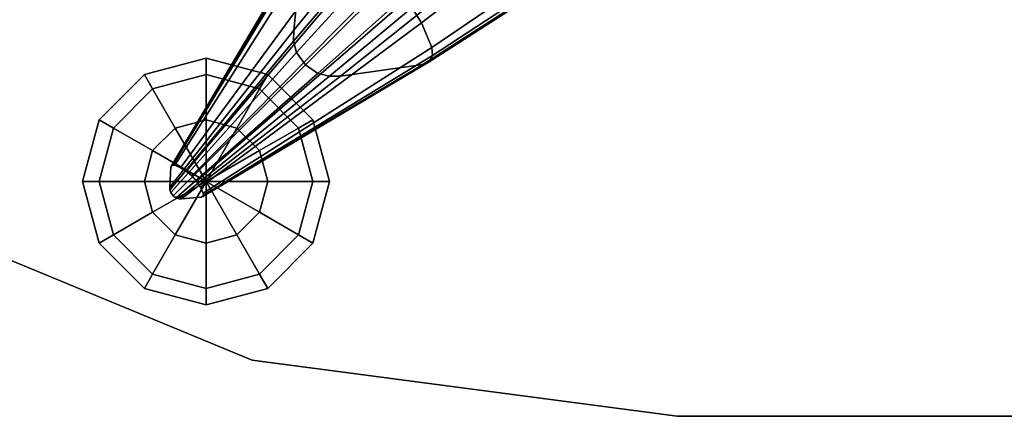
# Model space of a CAD drawing. Header units: millimetres. Extents: x -30782 to 40110, y 35885 to 73818.
# Tile 86 of 166: x 8205 to 8385, y 55885 to 55958. Entities that reach past the tile are written whole.
import ezdxf

# ---------------------------------------------------------------- set-up
doc = ezdxf.new("R2010")
doc.units = ezdxf.units.MM

# ---------------------------------------------------------------- blocks, each defined once
blk = doc.blocks.new('A$C69C31390')
for points, invisible_edges in [([(1677.47, 357.55, 337.31), (1651.12, 303.88, 362.17), (1652.74, 319.14, 375.65)], 1), ([(1677.47, 357.55, 337.31), (1673.1, 330.95, 317.77), (1651.12, 303.88, 362.17)], 12), ([(1713.58, 335.59, 346.26), (1671.73, 309.52, 383.12), (1674.42, 305.2, 381.81)], 1), ([(1716.33, 328.01, 343.2), (1713.58, 335.59, 346.26), (1674.42, 305.2, 381.81)], 12), ([(1673.1, 330.95, 317.77), (1672.86, 327.49, 315.43), (1651.09, 301.89, 360.56)], 12), ([(1673.1, 330.95, 317.77), (1651.09, 301.89, 360.56), (1651.12, 303.88, 362.17)], 1), ([(1672.86, 327.49, 315.43), (1651.62, 299.8, 359.32), (1651.09, 301.89, 360.56)], 1), ([(1672.86, 327.49, 315.43), (1673.56, 323.93, 313.62), (1651.62, 299.8, 359.32)], 12), ([(1716.33, 328.01, 343.2), (1674.42, 305.2, 381.81), (1676.26, 300.71, 379.7)], 1), ([(1716.38, 325.45, 341.61), (1716.33, 328.01, 343.2), (1676.26, 300.71, 379.7)], 12), ([(1716.38, 325.45, 341.61), (1676.26, 300.71, 379.7), (1676.38, 299.23, 378.61)], 1), ([(1715.29, 323.5, 339.7), (1716.38, 325.45, 341.61), (1676.38, 299.23, 378.61)], 12), ([(1673.56, 323.93, 313.62), (1653.24, 297.58, 358.84), (1651.62, 299.8, 359.32)], 1), ([(1673.56, 323.93, 313.62), (1676.13, 320.25, 312.92), (1653.24, 297.58, 358.84)], 12), ([(1713.25, 322.46, 337.75), (1715.29, 323.5, 339.7), (1675.82, 298.13, 377.29)], 12), ([(1715.29, 323.5, 339.7), (1676.38, 299.23, 378.61), (1675.82, 298.13, 377.29)], 1), ([(1713.25, 322.46, 337.75), (1675.82, 298.13, 377.29), (1674.67, 297.6, 375.95)], 1), ([(1686.99, 317.33, 317.94), (1713.25, 322.46, 337.75), (1674.67, 297.6, 375.95)], 12), ([(1509.28, 321.2, 418.71), (1643.53, 243.69, 418.71), (1571.3, 273.61, 418.71)], 1), ([(1653.24, 320.32, 376.98), (1628.7, 278.88, 406.55), (1628.8, 279.15, 406.91)], 1), ([(1653.24, 320.32, 376.98), (1652.74, 319.14, 375.65), (1628.7, 278.88, 406.55)], 12), ([(1654.3, 320.92, 378.31), (1653.24, 320.32, 376.98), (1628.8, 279.15, 406.91)], 12), ([(1654.3, 320.92, 378.31), (1628.8, 279.15, 406.91), (1629.05, 279.28, 407.27)], 1), ([(1655.78, 320.84, 379.42), (1654.3, 320.92, 378.31), (1629.05, 279.28, 407.27)], 12), ([(1655.78, 320.84, 379.42), (1629.05, 279.28, 407.27), (1629.4, 279.24, 407.57)], 1), ([(1660.12, 319.21, 381.58), (1655.78, 320.84, 379.42), (1629.4, 279.24, 407.57)], 12), ([(1676.13, 320.25, 312.92), (1655.5, 295.98, 359.37), (1653.24, 297.58, 358.84)], 1), ([(1676.13, 320.25, 312.92), (1679.9, 317.71, 313.69), (1655.5, 295.98, 359.37)], 12), ([(1652.74, 319.14, 375.65), (1651.12, 303.88, 362.17), (1628.51, 275.24, 402.9)], 12), ([(1652.74, 319.14, 375.65), (1628.51, 275.24, 402.9), (1628.7, 278.88, 406.55)], 1), ([(1660.12, 319.21, 381.58), (1629.4, 279.24, 407.57), (1630.47, 278.8, 408.16)], 1), ([(1664.35, 316.74, 382.99), (1660.12, 319.21, 381.58), (1630.47, 278.8, 408.16)], 12), ([(1664.35, 316.74, 382.99), (1630.47, 278.8, 408.16), (1631.51, 278.15, 408.54)], 1), ([(1668.3, 313.53, 383.58), (1664.35, 316.74, 382.99), (1631.51, 278.15, 408.54)], 12), ([(1679.9, 317.71, 313.69), (1657.62, 295.47, 360.64), (1655.5, 295.98, 359.37)], 1), ([(1679.9, 317.71, 313.69), (1683.5, 317.04, 315.55), (1657.62, 295.47, 360.64)], 12), ([(1683.5, 317.04, 315.55), (1659.63, 295.52, 362.29), (1657.62, 295.47, 360.64)], 1), ([(1683.5, 317.04, 315.55), (1686.99, 317.33, 317.94), (1659.63, 295.52, 362.29)], 12), ([(1686.99, 317.33, 317.94), (1674.67, 297.6, 375.95), (1659.63, 295.52, 362.29)], 1), ([(1668.3, 313.53, 383.58), (1631.51, 278.15, 408.54), (1632.5, 277.33, 408.7)], 1), ([(1671.73, 309.52, 383.12), (1668.3, 313.53, 383.58), (1632.5, 277.33, 408.7)], 12), ([(1671.73, 309.52, 383.12), (1632.5, 277.33, 408.7), (1633.37, 276.33, 408.57)], 1), ([(1674.42, 305.2, 381.81), (1671.73, 309.52, 383.12), (1633.37, 276.33, 408.57)], 12), ([(1651.12, 303.88, 362.17), (1628.53, 274.76, 402.46), (1628.51, 275.24, 402.9)], 1), ([(1651.12, 303.88, 362.17), (1651.09, 301.89, 360.56), (1628.53, 274.76, 402.46)], 12), ([(1674.42, 305.2, 381.81), (1633.37, 276.33, 408.57), (1634.07, 275.26, 408.22)], 1), ([(1676.26, 300.71, 379.7), (1674.42, 305.2, 381.81), (1634.07, 275.26, 408.22)], 12), ([(1651.09, 301.89, 360.56), (1628.68, 274.26, 402.13), (1628.53, 274.76, 402.46)], 1), ([(1651.09, 301.89, 360.56), (1651.62, 299.8, 359.32), (1628.68, 274.26, 402.13)], 12), ([(1676.26, 300.71, 379.7), (1634.07, 275.26, 408.22), (1634.57, 274.16, 407.65)], 1), ([(1676.38, 299.23, 378.61), (1676.26, 300.71, 379.7), (1634.57, 274.16, 407.65)], 12), ([(1635.11, 295.78, 386.26), (1623.86, 295.78, 397.51), (1635.11, 298.79, 397.51)], 1), ([(1635.11, 298.79, 397.51), (1623.86, 295.78, 397.51), (1625.36, 293.17, 408.76)], 12), ([(1635.11, 298.79, 397.51), (1625.36, 293.17, 408.76), (1635.11, 295.78, 408.76)], 1), ([(1651.62, 299.8, 359.32), (1629.09, 273.7, 402), (1628.68, 274.26, 402.13)], 1), ([(1651.62, 299.8, 359.32), (1653.24, 297.58, 358.84), (1629.09, 273.7, 402)], 12), ([(1675.82, 298.13, 377.29), (1634.62, 273.8, 407.35), (1634.5, 273.55, 406.99)], 1), ([(1674.67, 297.6, 375.95), (1675.82, 298.13, 377.29), (1634.5, 273.55, 406.99)], 12), ([(1676.38, 299.23, 378.61), (1634.57, 274.16, 407.65), (1634.62, 273.8, 407.35)], 1), ([(1675.82, 298.13, 377.29), (1676.38, 299.23, 378.61), (1634.62, 273.8, 407.35)], 12), ([(1644.85, 293.17, 408.76), (1635.11, 298.79, 397.51), (1635.11, 295.78, 408.76)], 1), ([(1644.85, 293.17, 408.76), (1646.36, 295.78, 397.51), (1635.11, 298.79, 397.51)], 12), ([(1646.36, 295.78, 397.51), (1635.11, 295.78, 386.26), (1635.11, 298.79, 397.51)], 1), ([(1653.24, 297.58, 358.84), (1629.66, 273.29, 402.14), (1629.09, 273.7, 402)], 1), ([(1653.24, 297.58, 358.84), (1655.5, 295.98, 359.37), (1629.66, 273.29, 402.14)], 12), ([(1659.63, 295.52, 362.29), (1674.67, 297.6, 375.95), (1634.23, 273.43, 406.63)], 12), ([(1674.67, 297.6, 375.95), (1634.5, 273.55, 406.99), (1634.23, 273.43, 406.63)], 1), ([(1625.36, 293.17, 386.26), (1615.62, 287.54, 397.51), (1623.86, 295.78, 397.51)], 1), ([(1623.86, 295.78, 397.51), (1615.62, 287.54, 397.51), (1618.23, 286.03, 408.76)], 12), ([(1623.86, 295.78, 397.51), (1618.23, 286.03, 408.76), (1625.36, 293.17, 408.76)], 1), ([(1635.11, 295.78, 386.26), (1625.36, 293.17, 386.26), (1623.86, 295.78, 397.51)], 12), ([(1635.11, 287.54, 378.03), (1625.36, 293.17, 386.26), (1635.11, 295.78, 386.26)], 1), ([(1635.11, 295.78, 408.76), (1625.36, 293.17, 408.76), (1629.48, 286.03, 417)], 12), ([(1635.11, 295.78, 408.76), (1629.48, 286.03, 417), (1635.11, 287.54, 417)], 1), ([(1655.5, 295.98, 359.37), (1630.17, 273.14, 402.49), (1629.66, 273.29, 402.14)], 1), ([(1655.5, 295.98, 359.37), (1657.62, 295.47, 360.64), (1630.17, 273.14, 402.49)], 12), ([(1657.62, 295.47, 360.64), (1630.65, 273.13, 402.93), (1630.17, 273.14, 402.49)], 1), ([(1657.62, 295.47, 360.64), (1659.63, 295.52, 362.29), (1630.65, 273.13, 402.93)], 12), ([(1659.63, 295.52, 362.29), (1634.23, 273.43, 406.63), (1630.65, 273.13, 402.93)], 1), ([(1640.73, 286.03, 417), (1635.11, 295.78, 408.76), (1635.11, 287.54, 417)], 1), ([(1640.73, 286.03, 417), (1644.85, 293.17, 408.76), (1635.11, 295.78, 408.76)], 12), ([(1646.36, 295.78, 397.51), (1644.85, 293.17, 386.26), (1635.11, 295.78, 386.26)], 12), ([(1644.85, 293.17, 386.26), (1635.11, 287.54, 378.03), (1635.11, 295.78, 386.26)], 1), ([(1651.98, 286.03, 408.76), (1646.36, 295.78, 397.51), (1644.85, 293.17, 408.76)], 1), ([(1654.59, 287.54, 397.51), (1644.85, 293.17, 386.26), (1646.36, 295.78, 397.51)], 1), ([(1651.98, 286.03, 408.76), (1654.59, 287.54, 397.51), (1646.36, 295.78, 397.51)], 12), ([(1625.36, 293.17, 386.26), (1618.23, 286.03, 386.26), (1615.62, 287.54, 397.51)], 12), ([(1629.48, 286.03, 378.03), (1618.23, 286.03, 386.26), (1625.36, 293.17, 386.26)], 1), ([(1625.36, 293.17, 408.76), (1618.23, 286.03, 408.76), (1625.36, 281.92, 417)], 12), ([(1635.11, 287.54, 378.03), (1629.48, 286.03, 378.03), (1625.36, 293.17, 386.26)], 12), ([(1625.36, 293.17, 408.76), (1625.36, 281.92, 417), (1629.48, 286.03, 417)], 1), ([(1644.85, 293.17, 386.26), (1640.73, 286.03, 378.03), (1635.11, 287.54, 378.03)], 12), ([(1644.85, 281.92, 417), (1644.85, 293.17, 408.76), (1640.73, 286.03, 417)], 1), ([(1651.98, 286.03, 386.26), (1640.73, 286.03, 378.03), (1644.85, 293.17, 386.26)], 1), ([(1644.85, 281.92, 417), (1651.98, 286.03, 408.76), (1644.85, 293.17, 408.76)], 12), ([(1654.59, 287.54, 397.51), (1651.98, 286.03, 386.26), (1644.85, 293.17, 386.26)], 12), ([(1618.23, 286.03, 386.26), (1612.61, 276.29, 397.51), (1615.62, 287.54, 397.51)], 1), ([(1615.62, 287.54, 397.51), (1612.61, 276.29, 397.51), (1615.62, 276.29, 408.76)], 12), ([(1615.62, 287.54, 397.51), (1615.62, 276.29, 408.76), (1618.23, 286.03, 408.76)], 1), ([(1654.59, 276.29, 408.76), (1654.59, 287.54, 397.51), (1651.98, 286.03, 408.76)], 1), ([(1657.61, 276.29, 397.51), (1651.98, 286.03, 386.26), (1654.59, 287.54, 397.51)], 1), ([(1654.59, 276.29, 408.76), (1657.61, 276.29, 397.51), (1654.59, 287.54, 397.51)], 12), ([(1618.23, 286.03, 386.26), (1615.62, 276.29, 386.26), (1612.61, 276.29, 397.51)], 12), ([(1625.36, 281.92, 378.03), (1615.62, 276.29, 386.26), (1618.23, 286.03, 386.26)], 1), ([(1618.23, 286.03, 408.76), (1615.62, 276.29, 408.76), (1623.86, 276.29, 417)], 12), ([(1629.48, 286.03, 378.03), (1625.36, 281.92, 378.03), (1618.23, 286.03, 386.26)], 12), ([(1618.23, 286.03, 408.76), (1623.86, 276.29, 417), (1625.36, 281.92, 417)], 1), ([(1651.98, 286.03, 386.26), (1644.85, 281.92, 378.03), (1640.73, 286.03, 378.03)], 12), ([(1646.36, 276.29, 417), (1651.98, 286.03, 408.76), (1644.85, 281.92, 417)], 1), ([(1654.59, 276.29, 386.26), (1644.85, 281.92, 378.03), (1651.98, 286.03, 386.26)], 1), ([(1646.36, 276.29, 417), (1654.59, 276.29, 408.76), (1651.98, 286.03, 408.76)], 12), ([(1657.61, 276.29, 397.51), (1654.59, 276.29, 386.26), (1651.98, 286.03, 386.26)], 12), ([(1625.36, 281.92, 378.03), (1623.86, 276.29, 378.03), (1615.62, 276.29, 386.26)], 12), ([(1654.59, 276.29, 386.26), (1646.36, 276.29, 378.03), (1644.85, 281.92, 378.03)], 12), ([(1628.7, 278.88, 406.55), (1628.51, 275.24, 402.9), (1630.65, 273.13, 402.93)], 14), ([(1628.7, 278.88, 406.55), (1629.4, 279.24, 407.57), (1629.05, 279.28, 407.27)], 13), ([(1628.8, 279.15, 406.91), (1628.7, 278.88, 406.55), (1629.05, 279.28, 407.27)], 2), ([(1628.7, 278.88, 406.55), (1630.47, 278.8, 408.16), (1629.4, 279.24, 407.57)], 13), ([(1628.7, 278.88, 406.55), (1630.65, 273.13, 402.93), (1634.23, 273.43, 406.63)], 13), ([(1628.7, 278.88, 406.55), (1634.23, 273.43, 406.63), (1634.5, 273.55, 406.99)], 13), ([(1628.7, 278.88, 406.55), (1634.5, 273.55, 406.99), (1634.62, 273.8, 407.35)], 13), ([(1628.7, 278.88, 406.55), (1634.62, 273.8, 407.35), (1634.57, 274.16, 407.65)], 13), ([(1628.7, 278.88, 406.55), (1634.57, 274.16, 407.65), (1634.07, 275.26, 408.22)], 13), ([(1628.7, 278.88, 406.55), (1634.07, 275.26, 408.22), (1633.37, 276.33, 408.57)], 13), ([(1628.7, 278.88, 406.55), (1633.37, 276.33, 408.57), (1632.5, 277.33, 408.7)], 13), ([(1628.7, 278.88, 406.55), (1632.5, 277.33, 408.7), (1631.51, 278.15, 408.54)], 13), ([(1628.7, 278.88, 406.55), (1631.51, 278.15, 408.54), (1630.47, 278.8, 408.16)], 13), ([(1615.62, 276.29, 386.26), (1615.62, 265.04, 397.51), (1612.61, 276.29, 397.51)], 1), ([(1612.61, 276.29, 397.51), (1615.62, 265.04, 397.51), (1618.23, 266.55, 408.76)], 12), ([(1612.61, 276.29, 397.51), (1618.23, 266.55, 408.76), (1615.62, 276.29, 408.76)], 1), ([(1623.86, 276.29, 378.03), (1618.23, 266.55, 386.26), (1615.62, 276.29, 386.26)], 1), ([(1615.62, 276.29, 386.26), (1618.23, 266.55, 386.26), (1615.62, 265.04, 397.51)], 12), ([(1615.62, 276.29, 408.76), (1618.23, 266.55, 408.76), (1625.36, 270.67, 417)], 12), ([(1615.62, 276.29, 408.76), (1625.36, 270.67, 417), (1623.86, 276.29, 417)], 1), ([(1623.86, 276.29, 378.03), (1625.36, 270.67, 378.03), (1618.23, 266.55, 386.26)], 12), ([(1628.51, 275.24, 402.9), (1628.53, 274.76, 402.46), (1630.17, 273.14, 402.49)], 14), ([(1628.51, 275.24, 402.9), (1630.17, 273.14, 402.49), (1630.65, 273.13, 402.93)], 13), ([(1628.53, 274.76, 402.46), (1628.68, 274.26, 402.13), (1629.09, 273.7, 402)], 12), ([(1628.53, 274.76, 402.46), (1629.09, 273.7, 402), (1629.66, 273.29, 402.14)], 13), ([(1628.53, 274.76, 402.46), (1629.66, 273.29, 402.14), (1630.17, 273.14, 402.49)], 13), ([(1644.85, 270.67, 417), (1654.59, 276.29, 408.76), (1646.36, 276.29, 417)], 1), ([(1644.85, 270.67, 417), (1651.98, 266.55, 408.76), (1654.59, 276.29, 408.76)], 12), ([(1651.98, 266.55, 386.26), (1644.85, 270.67, 378.03), (1646.36, 276.29, 378.03)], 12), ([(1651.98, 266.55, 386.26), (1646.36, 276.29, 378.03), (1654.59, 276.29, 386.26)], 1), ([(1651.98, 266.55, 408.76), (1657.61, 276.29, 397.51), (1654.59, 276.29, 408.76)], 1), ([(1651.98, 266.55, 408.76), (1654.59, 265.04, 397.51), (1657.61, 276.29, 397.51)], 12), ([(1654.59, 265.04, 397.51), (1651.98, 266.55, 386.26), (1654.59, 276.29, 386.26)], 12), ([(1654.59, 265.04, 397.51), (1654.59, 276.29, 386.26), (1657.61, 276.29, 397.51)], 1), ([(1571.3, 273.61, 418.71), (1643.53, 243.69, 418.71), (1643.53, 243.69, 430.71)], 12), ([(1643.53, 243.69, 430.71), (1571.3, 273.61, 430.71), (1571.3, 273.61, 418.71)], 12), ([(1571.3, 273.61, 430.71), (1643.53, 243.69, 430.71), (1721.05, 233.48, 430.71)], 12), ([(1625.36, 270.67, 378.03), (1625.36, 259.42, 386.26), (1618.23, 266.55, 386.26)], 1), ([(1618.23, 266.55, 408.76), (1629.48, 266.55, 417), (1625.36, 270.67, 417)], 1), ([(1625.36, 270.67, 378.03), (1629.48, 266.55, 378.03), (1625.36, 259.42, 386.26)], 12), ([(1640.73, 266.55, 417), (1651.98, 266.55, 408.76), (1644.85, 270.67, 417)], 1), ([(1644.85, 259.42, 386.26), (1640.73, 266.55, 378.03), (1644.85, 270.67, 378.03)], 12), ([(1644.85, 259.42, 386.26), (1644.85, 270.67, 378.03), (1651.98, 266.55, 386.26)], 1), ([(1618.23, 266.55, 386.26), (1623.86, 256.81, 397.51), (1615.62, 265.04, 397.51)], 1), ([(1615.62, 265.04, 397.51), (1625.36, 259.42, 408.76), (1618.23, 266.55, 408.76)], 1), ([(1618.23, 266.55, 386.26), (1625.36, 259.42, 386.26), (1623.86, 256.81, 397.51)], 12), ([(1618.23, 266.55, 408.76), (1625.36, 259.42, 408.76), (1629.48, 266.55, 417)], 12), ([(1629.48, 266.55, 378.03), (1635.11, 256.81, 386.26), (1625.36, 259.42, 386.26)], 1), ([(1625.36, 259.42, 408.76), (1635.11, 265.04, 417), (1629.48, 266.55, 417)], 1), ([(1629.48, 266.55, 378.03), (1635.11, 265.04, 378.03), (1635.11, 256.81, 386.26)], 12), ([(1635.11, 265.04, 417), (1644.85, 259.42, 408.76), (1640.73, 266.55, 417)], 1), ([(1635.11, 256.81, 386.26), (1640.73, 266.55, 378.03), (1644.85, 259.42, 386.26)], 1), ([(1635.11, 256.81, 386.26), (1635.11, 265.04, 378.03), (1640.73, 266.55, 378.03)], 12), ([(1640.73, 266.55, 417), (1644.85, 259.42, 408.76), (1651.98, 266.55, 408.76)], 12), ([(1644.85, 259.42, 408.76), (1654.59, 265.04, 397.51), (1651.98, 266.55, 408.76)], 1), ([(1646.36, 256.81, 397.51), (1644.85, 259.42, 386.26), (1651.98, 266.55, 386.26)], 12), ([(1646.36, 256.81, 397.51), (1651.98, 266.55, 386.26), (1654.59, 265.04, 397.51)], 1), ([(1615.62, 265.04, 397.51), (1623.86, 256.81, 397.51), (1625.36, 259.42, 408.76)], 12), ([(1625.36, 259.42, 408.76), (1635.11, 256.81, 408.76), (1635.11, 265.04, 417)], 12), ([(1635.11, 265.04, 417), (1635.11, 256.81, 408.76), (1644.85, 259.42, 408.76)], 12), ([(1644.85, 259.42, 408.76), (1646.36, 256.81, 397.51), (1654.59, 265.04, 397.51)], 12), ([(1625.36, 259.42, 386.26), (1635.11, 253.79, 397.51), (1623.86, 256.81, 397.51)], 1), ([(1623.86, 256.81, 397.51), (1635.11, 256.81, 408.76), (1625.36, 259.42, 408.76)], 1), ([(1625.36, 259.42, 386.26), (1635.11, 256.81, 386.26), (1635.11, 253.79, 397.51)], 12), ([(1635.11, 256.81, 408.76), (1646.36, 256.81, 397.51), (1644.85, 259.42, 408.76)], 1), ([(1635.11, 253.79, 397.51), (1644.85, 259.42, 386.26), (1646.36, 256.81, 397.51)], 1), ([(1635.11, 253.79, 397.51), (1635.11, 256.81, 386.26), (1644.85, 259.42, 386.26)], 12), ([(1623.86, 256.81, 397.51), (1635.11, 253.79, 397.51), (1635.11, 256.81, 408.76)], 12), ([(1635.11, 256.81, 408.76), (1635.11, 253.79, 397.51), (1646.36, 256.81, 397.51)], 12), ([(1643.53, 243.69, 418.71), (2311.05, 233.48, 418.71), (1721.05, 233.48, 418.71)], 1), ([(1643.53, 243.69, 430.71), (1721.05, 233.48, 418.71), (1721.05, 233.48, 430.71)], 1), ([(1643.53, 243.69, 430.71), (1643.53, 243.69, 418.71), (1721.05, 233.48, 418.71)], 12), ([(1721.05, 233.48, 430.71), (2311.05, 233.48, 430.71), (2388.67, 243.7, 430.71)], 12), ([(2311.05, 233.48, 418.71), (2311.05, 233.48, 430.71), (1721.05, 233.48, 418.71)], 2), ([(2311.05, 233.48, 430.71), (1721.05, 233.48, 430.71), (1721.05, 233.48, 418.71)], 12)]:
    blk.add_3dface(points, dxfattribs=dict(invisible_edges=invisible_edges))
for points in [[(1635.11, 287.54, 417), (1629.48, 286.03, 417), (1635.11, 276.29, 420.01)], [(1635.11, 276.29, 375.01), (1629.48, 286.03, 378.03), (1635.11, 287.54, 378.03)], [(1635.11, 276.29, 420.01), (1640.73, 286.03, 417), (1635.11, 287.54, 417)], [(1640.73, 286.03, 378.03), (1635.11, 276.29, 375.01), (1635.11, 287.54, 378.03)], [(1629.48, 286.03, 417), (1625.36, 281.92, 417), (1635.11, 276.29, 420.01)], [(1635.11, 276.29, 375.01), (1625.36, 281.92, 378.03), (1629.48, 286.03, 378.03)], [(1635.11, 276.29, 420.01), (1644.85, 281.92, 417), (1640.73, 286.03, 417)], [(1644.85, 281.92, 378.03), (1635.11, 276.29, 375.01), (1640.73, 286.03, 378.03)], [(1625.36, 281.92, 417), (1623.86, 276.29, 417), (1635.11, 276.29, 420.01)], [(1635.11, 276.29, 375.01), (1623.86, 276.29, 378.03), (1625.36, 281.92, 378.03)], [(1635.11, 276.29, 420.01), (1646.36, 276.29, 417), (1644.85, 281.92, 417)], [(1646.36, 276.29, 378.03), (1635.11, 276.29, 375.01), (1644.85, 281.92, 378.03)], [(1635.11, 276.29, 375.01), (1625.36, 270.67, 378.03), (1623.86, 276.29, 378.03)], [(1623.86, 276.29, 417), (1625.36, 270.67, 417), (1635.11, 276.29, 420.01)], [(1635.11, 276.29, 375.01), (1629.48, 266.55, 378.03), (1625.36, 270.67, 378.03)], [(1625.36, 270.67, 417), (1629.48, 266.55, 417), (1635.11, 276.29, 420.01)], [(1635.11, 276.29, 375.01), (1635.11, 265.04, 378.03), (1629.48, 266.55, 378.03)], [(1629.48, 266.55, 417), (1635.11, 265.04, 417), (1635.11, 276.29, 420.01)], [(1635.11, 265.04, 378.03), (1635.11, 276.29, 375.01), (1640.73, 266.55, 378.03)], [(1640.73, 266.55, 378.03), (1635.11, 276.29, 375.01), (1644.85, 270.67, 378.03)], [(1644.85, 270.67, 378.03), (1635.11, 276.29, 375.01), (1646.36, 276.29, 378.03)], [(1635.11, 276.29, 420.01), (1635.11, 265.04, 417), (1640.73, 266.55, 417)], [(1635.11, 276.29, 420.01), (1640.73, 266.55, 417), (1644.85, 270.67, 417)], [(1635.11, 276.29, 420.01), (1644.85, 270.67, 417), (1646.36, 276.29, 417)]]:
    blk.add_3dface(points)

msp = doc.modelspace()

# ---------------------------------------------------------------- block references
msp.add_blockref('A$C69C31390', (6603.95, 55652))

doc.saveas('drawing.dxf')
